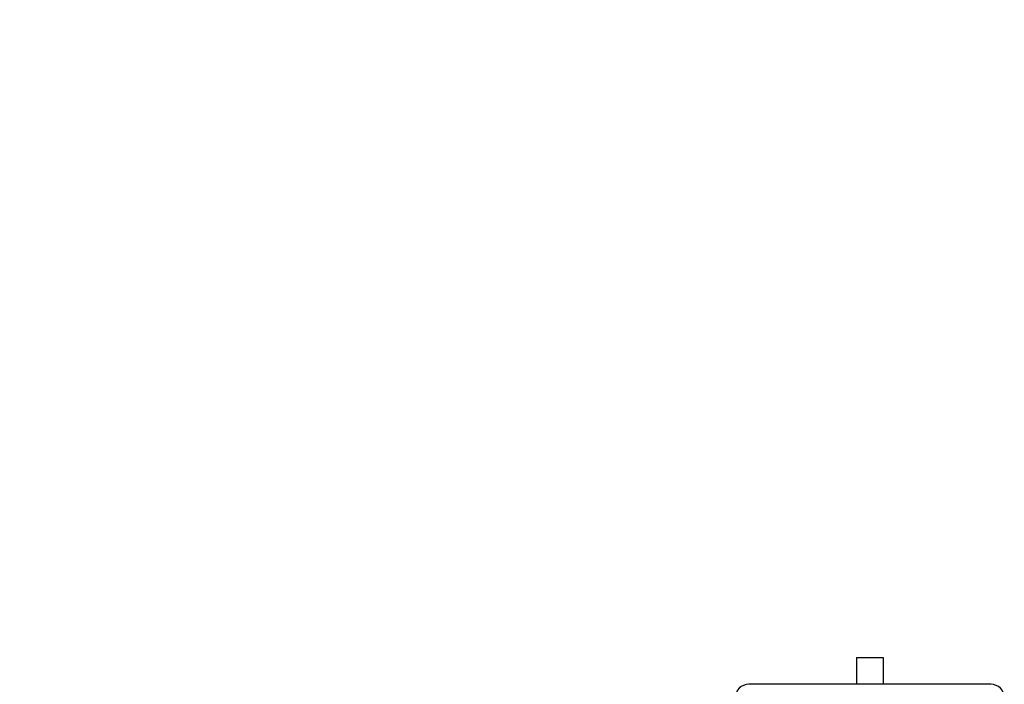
# Model space of a CAD drawing. Header units: inches. Extents: x 36 to 1719, y -84 to 1122.
# Tile 71 of 256: x 324 to 375, y 448 to 483. Entities that reach past the tile are written whole.
import ezdxf

# ---------------------------------------------------------------- set-up
doc = ezdxf.new("R2010")
doc.units = ezdxf.units.IN
doc.header["$LTSCALE"] = 48
doc.header["$MEASUREMENT"] = 0
doc.layers.add('Dimension (ANSI)', color=7, linetype='Continuous', lineweight=25)
doc.layers.add('Visible (ANSI)', color=7, linetype='Continuous', lineweight=30)
doc.styles.add('Note Text (ANSI)', font='tahoma.ttf')
doc.dimstyles.new('Architectural (ANSI)', dxfattribs={"dimscale": 48, "dimtxt": 0.125, "dimasz": 0.098425, "dimexe": 0.125, "dimexo": 0.0625, "dimgap": 0.031496, "dimtad": 0, "dimtih": 1, "dimtoh": 1, "dimdec": 4, "dimrnd": 1e-08, "dimzin": 3, "dimdsep": 46, "dimlunit": 4, "dimtxsty": 'Note Text (ANSI)', "dimcen": 0.09, "dimdle": 0.393701, "dimclrd": 256, "dimclre": 256, "dimclrt": 256, "dimadec": 0, "dimazin": 3, "dimtfac": 0.96, "dimtofl": 0, "dimtmove": 0, "dimatfit": 3, "dimfxl": 1, "dimfrac": 2, "dimtolj": 1, "dimtzin": 12, "dimlwd": -1, "dimlwe": -1, "dimarcsym": 0})

# ---------------------------------------------------------------- blocks, each defined once
blk = doc.blocks.new('*D14')
at = {"layer": 'Defpoints', "color": 0, "transparency": 16777216}
for p in [(253.414, 551.717), (119.711, 239.148), (347.163, 239.148)]:
    blk.add_point(p, dxfattribs=at)
at = {"layer": 'Dimension (ANSI)', "transparency": 16777216}
for p, q in [((250.414, 551.717), (113.711, 551.717)), ((119.711, 546.993), (119.711, 398.948)), ((119.711, 243.872), (119.711, 388.349)), ((344.163, 239.148), (113.711, 239.148))]:
    blk.add_line(p, q, dxfattribs=at)
for points in [[(118.924, 546.993), (120.499, 546.993), (119.711, 551.717)], [(118.924, 243.872), (120.499, 243.872), (119.711, 239.148)]]:
    blk.add_solid(points, dxfattribs=at)
at = {"layer": 'Dimension (ANSI)', "transparency": 16777216, "insert": (99.753, 397.437), "char_height": 6, "attachment_point": 1, "style": 'Note Text (ANSI)'}
blk.add_mtext('\\A1;26\'-0 9/16"', dxfattribs=at)

msp = doc.modelspace()

# ---------------------------------------------------------------- linework, layer by layer
at = {"layer": 'Visible (ANSI)'}
for p, q in [((367.4629, 449.89693), (367.4629, 448.49693)), ((367.4629, 449.89693), (368.8629, 449.89693)), ((368.8629, 449.89693), (368.8629, 448.49693)), ((374.4629, 448.49693), (361.8629, 448.49693))]:
    msp.add_line(p, q, dxfattribs=at)
for centre, start, end in [((361.8629, 447.79693), 90, 270), ((374.4629, 447.79693), 270, 90)]:
    msp.add_arc(centre, 0.7, start, end, dxfattribs=at)

# ---------------------------------------------------------------- dimensions: what is measured, and where the dimension line sits
at = {"layer": 'Dimension (ANSI)'}
dim = msp.add_linear_dim(base=(119.7113, 239.14773), p1=(253.4139, 551.71693), p2=(347.1629, 239.14773), angle=90, dimstyle='Architectural (ANSI)', override={"dimgap": 0.031496, "dimdec": 4, "dimlfac": 1, "dimtol": 0, "dimlim": 0, "dimtp": 0, "dimtm": 0, "dimtdec": 2, "dimatfit": 1}, dxfattribs=at)
dim.commit()
dim.dimension.update_dxf_attribs({"geometry": '*D14', "text_midpoint": (119.7113, 393.64874), "dimtype": 160})

doc.saveas('drawing.dxf')
